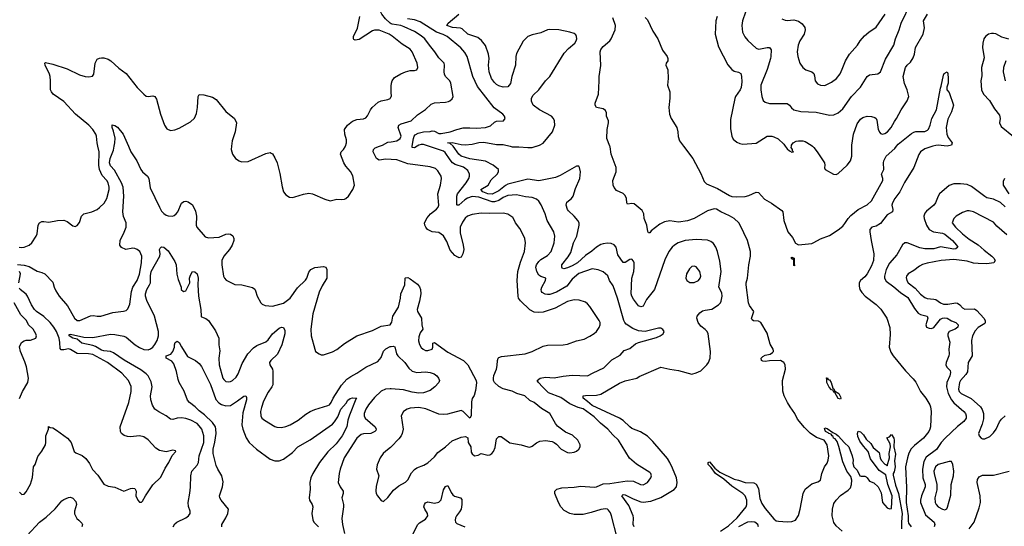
# Model space of a CAD drawing. Header units: inches. Extents: x 1245430 to 1420861, y 606325 to 671315.
# Tile 155 of 256: x 1346651 to 1355526, y 616574 to 621141. Entities that reach past the tile are written whole.
import ezdxf

# ---------------------------------------------------------------- set-up
doc = ezdxf.new("R2010")
doc.units = ezdxf.units.IN
doc.header["$MEASUREMENT"] = 0
for name, color, linetype in [('B3641', 7, 'Continuous'), ('B3642', 7, 'Continuous'), ('B3651', 7, 'Continuous'), ('B3652', 7, 'Continuous')]:
    doc.layers.add(name, color=color, linetype=linetype)

msp = doc.modelspace()

# ---------------------------------------------------------------- linework, layer by layer
at = {"layer": 'B3641', "color": 5}
for points, elevation in [([(1346630, 618933.4), (1346690, 618929.3), (1346735.4, 618915.4), (1346810, 618875.3), (1346850, 618863.5), (1346876.9, 618850), (1346950, 618776.3), (1346960.8, 618730), (1346975.8, 618695.8), (1347008.3, 618648.3), (1347080.9, 618560.9), (1347145.3, 618450), (1347170, 618430.3), (1347193.2, 618430), (1347290, 618472.8), (1347315.3, 618475.3), (1347350, 618469.2), (1347382, 618470), (1347490, 618500.7), (1347587.9, 618512.1), (1347610, 618519.1), (1347626, 618534), (1347644.4, 618575.6), (1347660.4, 618690), (1347670.9, 618730), (1347709.1, 618790.9), (1347730, 618848), (1347748.8, 618950), (1347751.6, 619010), (1347733.5, 619050), (1347710, 619069.7), (1347690, 619078.9), (1347670, 619080.5), (1347608.7, 619070), (1347568.4, 619088.4), (1347554.5, 619110), (1347556.2, 619150), (1347594, 619226), (1347609.7, 619270.3), (1347612.2, 619290), (1347609.8, 619310), (1347588.3, 619368.3), (1347580.8, 619410), (1347589.9, 619549.9), (1347585, 619630), (1347569.3, 619670), (1347506, 619786), (1347470, 619823), (1347460.3, 619850), (1347465.4, 619890), (1347496.2, 619963.8), (1347503.5, 620000)], 860), ([(1346646, 619090), (1346671.8, 619088.2), (1346690, 619090.3), (1346737.2, 619110), (1346760.7, 619130), (1346799.5, 619190), (1346807.6, 619210), (1346817.2, 619290), (1346829, 619310), (1346850, 619322), (1346870, 619323), (1346914.4, 619314.4), (1346990.5, 619330.5), (1347050, 619332.7), (1347080.4, 619320.4), (1347130, 619282.8), (1347150, 619278), (1347170, 619284.7), (1347190, 619312), (1347209.5, 619370), (1347229.3, 619390), (1347301.2, 619410), (1347348.7, 619431.3), (1347371.9, 619448.1), (1347411.4, 619488.6), (1347436.4, 619530), (1347456.8, 619610), (1347457.8, 619630), (1347449.8, 619670), (1347438, 619690), (1347395.6, 619735.6), (1347370.9, 619790), (1347364.7, 619830), (1347367.2, 619950), (1347355.3, 620000)], 880), ([(1347630.9, 620000), (1347652.4, 619950), (1347707.4, 619870), (1347743.9, 619790), (1347759, 619770), (1347803.9, 619730), (1347814.2, 619710), (1347826.8, 619626.8), (1347910, 619451.7), (1347930, 619416.5), (1347950, 619393.1), (1347970, 619378.7), (1347990, 619371.8), (1348029.7, 619370.3), (1348043.7, 619376.3), (1348061.6, 619390), (1348076.9, 619410), (1348110, 619487.3), (1348130, 619502), (1348150, 619504), (1348170, 619498.8), (1348210, 619471), (1348235.6, 619415.6), (1348244.9, 619370), (1348240.7, 619290), (1348248.3, 619270), (1348324, 619184), (1348353.4, 619173.4), (1348450, 619181.7), (1348510, 619207.4), (1348530.3, 619210.3), (1348550, 619207.2), (1348573, 619193), (1348580.3, 619170), (1348580.3, 619150), (1348567.4, 619110), (1348542.3, 619070), (1348491.8, 619010), (1348472.4, 618970), (1348472.4, 618930), (1348488.2, 618830), (1348496.3, 618810), (1348512.3, 618792.3), (1348590, 618754.8), (1348654, 618750), (1348750, 618726), (1348770, 618711.3), (1348778, 618698), (1348793, 618650), (1348824.9, 618590), (1348836.4, 618576.4), (1348864.9, 618564.9), (1348930, 618559.6), (1349030, 618586.4), (1349088.5, 618630), (1349156.7, 618723.3), (1349226.8, 618793.2), (1349238, 618810), (1349256.3, 618863.7), (1349276, 618890), (1349310, 618906), (1349390, 618916), (1349411.3, 618910), (1349421, 618890), (1349420.5, 618810), (1349377.4, 618742.6), (1349350, 618685.2), (1349293.8, 618490), (1349274.9, 618350), (1349277.6, 618290), (1349310.5, 618170.5), (1349318.8, 618150), (1349350, 618127.7), (1349370, 618120.5), (1349390, 618120.5), (1349470, 618148), (1349510, 618168.2), (1349578.8, 618221.2), (1349690, 618290.4), (1349830, 618340.4), (1349910, 618378), (1349989.4, 618390.6), (1350000, 618404.7)], 860), ([(1348561, 620000), (1348558, 619970), (1348568, 619930), (1348596, 619890), (1348628.5, 619868.5), (1348650, 619860.7), (1348710, 619862), (1348870, 619933.4), (1348910, 619944), (1348918.8, 619938.8), (1348930, 619930.8), (1348950, 619897.3), (1348970.5, 619849.5), (1348994.6, 619754.6), (1349015.9, 619635.9), (1349030.5, 619590.5), (1349050, 619561), (1349082.5, 619542.5), (1349110, 619539.1), (1349130, 619543), (1349210, 619568), (1349257.5, 619577.5), (1349290.5, 619570.5), (1349402, 619522), (1349450, 619507.7), (1349510, 619522), (1349550, 619519.1), (1349577.5, 619522.5), (1349591.9, 619528.1), (1349614, 619550), (1349654, 619610), (1349669.2, 619650), (1349654, 619734), (1349631.9, 619771.9), (1349590, 619819.3), (1349571.5, 619850), (1349544, 619930), (1349549, 619950), (1349570, 619971), (1349585.4, 619994.6), (1349587.1, 620000)], 880), ([(1350000, 619881.3), (1349950, 619884), (1349890, 619875), (1349866.6, 619890), (1349837.1, 619950), (1349839.1, 619970), (1349854.6, 619985.4), (1349894.1, 620000)], 860), ([(1348034.7, 616570), (1348050, 616595.8), (1348069, 616611), (1348147.3, 616650), (1348173.6, 616670), (1348187.6, 616690), (1348187.6, 616710), (1348172.7, 616752.7), (1348169.6, 616790), (1348186.1, 616873.9), (1348191.8, 616928.2), (1348192.4, 617030), (1348204, 617070), (1348250, 617124.4), (1348263.9, 617150), (1348269, 617210), (1348310.9, 617330), (1348312.4, 617390), (1348291.9, 617450), (1348270, 617481.1), (1348250, 617499.8), (1348194, 617530), (1348150, 617545.8), (1348109.4, 617550.6), (1348070, 617549.8), (1348030, 617536.5), (1348010, 617539.1), (1347970, 617571.2), (1347905.3, 617605.3), (1347869.7, 617629.7), (1347847, 617667), (1347833.9, 617713.9), (1347830.8, 617750), (1347843.9, 617830), (1347836.6, 617876.6), (1347809, 617930), (1347789.9, 617949.9), (1347744.3, 617984.3), (1347591.5, 618071.5), (1347497.8, 618137.8), (1347469.1, 618149.1), (1347410, 618155.7), (1347390, 618162), (1347335.3, 618195.3), (1347310, 618204.6), (1347210, 618224.7), (1347170, 618262), (1347129.6, 618270), (1347097.6, 618290), (1347098, 618302), (1347110, 618307.7), (1347230, 618279.3), (1347310, 618276.2), (1347470, 618306.5), (1347510, 618304.7), (1347590, 618289.3), (1347610, 618279.7), (1347692.6, 618210), (1347730, 618185.1), (1347770, 618168), (1347810, 618166.4), (1347830, 618174.2), (1347850.9, 618190), (1347870, 618213.4), (1347890, 618250.4), (1347901.5, 618290), (1347902, 618330), (1347865.9, 618470), (1347797.4, 618610), (1347786.6, 618650), (1347786.4, 618670), (1347798.1, 618710), (1347822.5, 618750), (1347828.8, 618770), (1347829.3, 618830.7), (1347837.4, 618870), (1347913.6, 619010), (1347917.6, 619030), (1347912.3, 619070), (1347917.5, 619082.5), (1347930, 619093), (1347950, 619090.4), (1347990, 619057.2), (1348050, 618961.3), (1348060.2, 618930), (1348068.1, 618848.1), (1348079.5, 618799.5), (1348106, 618730), (1348106.7, 618710), (1348127.3, 618690), (1348150, 618697.6), (1348176.3, 618750), (1348183.5, 618770), (1348180.5, 618810), (1348190, 618838.8), (1348210, 618870.7), (1348230, 618868), (1348250.3, 618850), (1348259, 618810), (1348256.9, 618750), (1348264.1, 618650), (1348283.5, 618530), (1348286.4, 618466.4), (1348290, 618461), (1348330, 618448), (1348352, 618430), (1348415.9, 618335.9), (1348446, 618270), (1348446.7, 618210), (1348455.2, 618155.2), (1348444.8, 618090), (1348447.8, 618030), (1348482, 617910), (1348490, 617896.5), (1348510, 617880.3), (1348530, 617875.6), (1348550, 617878.9), (1348570, 617888.7), (1348601.2, 617918.8), (1348621.2, 617950), (1348657.8, 618042.2), (1348708.6, 618130), (1348757.9, 618182.1), (1348790, 618205.5), (1348870, 618238), (1348890, 618254), (1348929.9, 618310.1), (1348990, 618359.6), (1349010, 618370.3), (1349030, 618367.3), (1349039.7, 618339.7), (1349042.2, 618310), (1349013.7, 618210), (1348974.1, 618125.9), (1348914.9, 618070), (1348902.6, 618050), (1348905.5, 618030), (1348928.7, 617990), (1348932.4, 617972.4), (1348933.4, 617850), (1348925.3, 617830), (1348890, 617782), (1348850, 617700.9), (1348830, 617645.2), (1348822.8, 617610), (1348824.6, 617570), (1348833.4, 617550), (1348857.3, 617530), (1348950, 617474), (1348970, 617467.4), (1349010, 617466.3), (1349050, 617473.7), (1349088.2, 617488.2), (1349160.9, 617530), (1349230, 617586.4), (1349269.4, 617610), (1349310, 617628.5), (1349430, 617661.7), (1349442.9, 617670), (1349457.2, 617690), (1349475.4, 617730), (1349553.1, 617846.9), (1349600.8, 617899.2), (1349635, 617925), (1349690, 617953.4), (1349772.1, 618007.9), (1349880.2, 618059.8), (1349910, 618096), (1349930, 618152.6), (1349950, 618174.5), (1349990, 618195.9), (1350000, 618196.4)], 840), ([(1346643, 618770), (1346659.6, 618850), (1346650, 618871.6)], 860), ([(1346650, 616882), (1346670, 616862), (1346690, 616864.7), (1346710, 616884.7), (1346747.2, 616952.8), (1346765.3, 617014.7), (1346777, 617110), (1346791.6, 617130), (1346815.6, 617204.4), (1346850, 617250.6), (1346883.6, 617310), (1346887.8, 617330), (1346885.7, 617390), (1346909.3, 617450), (1346910, 617474), (1346924.7, 617464.7), (1346950, 617460.5), (1346982, 617442), (1347081.7, 617370), (1347115.3, 617330), (1347143, 617250), (1347157, 617237), (1347213, 617213), (1347245.8, 617185.9), (1347280.9, 617140.9), (1347307, 617087), (1347355.6, 617035.6), (1347410, 616954), (1347450, 616936.3), (1347510, 616927.7), (1347590, 616891), (1347650, 616914.8), (1347670, 616918.8), (1347690, 616914), (1347701, 616890), (1347698, 616850), (1347716, 616810), (1347730, 616791.3), (1347750, 616791.3), (1347759.3, 616800.7), (1347784, 616850), (1347852.1, 616947.9), (1347922.9, 617017.1), (1347961.3, 617098.7), (1347995.1, 617150), (1348026.6, 617213.4), (1348058, 617250), (1348055.3, 617255.3), (1348030, 617262), (1347970, 617246), (1347910, 617256.9), (1347878, 617278), (1347810, 617354.7), (1347770, 617380.5), (1347730, 617388.3), (1347650, 617381.4), (1347623.1, 617383.1), (1347592.5, 617392.5), (1347580.8, 617400.8), (1347569.6, 617410), (1347560.7, 617430), (1347557.6, 617470), (1347636.1, 617690), (1347657.4, 617790), (1347654.6, 617834.6), (1347633.3, 617890), (1347573.2, 617953.2), (1347441.7, 618050), (1347310, 618122), (1347270, 618129.9), (1347170, 618131.3), (1347110, 618169), (1347090, 618173.7), (1347050, 618163.9), (1347024.1, 618164.1), (1347016, 618176), (1347014.2, 618230), (1347006, 618270), (1346982.4, 618330), (1346959.1, 618370), (1346926.1, 618410), (1346870, 618464.8), (1346804.1, 618510), (1346783.2, 618530), (1346757.8, 618570), (1346722.8, 618650), (1346708.1, 618668.1), (1346656.3, 618710), (1346650, 618720.9)], 860), ([(1346650, 617726), (1346676.2, 617790), (1346725.1, 617870), (1346731.6, 617910), (1346711.9, 618011.9), (1346698.2, 618058.2), (1346658, 618150), (1346649, 618191), (1346668, 618230), (1346690, 618244.7), (1346710, 618251), (1346750, 618251), (1346795.3, 618270), (1346801.2, 618290), (1346798, 618310), (1346772.7, 618350), (1346731.5, 618391.5), (1346711.8, 618430), (1346661.1, 618481.1), (1346601.7, 618590)], 880), ([(1348471.8, 616570), (1348473.7, 616590), (1348509.8, 616650), (1348528.1, 616690), (1348532.7, 616730), (1348468.3, 616810), (1348455.4, 616830), (1348451.1, 616850), (1348480.6, 616930), (1348485.1, 616974.9), (1348473.7, 617030), (1348437.8, 617090), (1348423.6, 617123.6), (1348393.8, 617230), (1348396.2, 617270), (1348411.5, 617331.5), (1348421.3, 617410), (1348420.5, 617450), (1348415.3, 617470), (1348389.9, 617510), (1348318, 617578), (1348270, 617613.7), (1348232.2, 617652.2), (1348181.1, 617690), (1348165.1, 617710), (1348133.6, 617793.6), (1348089.7, 617869.7), (1348078.3, 617898.3), (1348064, 617970), (1348039.7, 618039.7), (1348022.5, 618062.5), (1347972.7, 618090), (1347972.7, 618110), (1348012.7, 618127.3), (1348030.9, 618149.1), (1348046, 618190), (1348045.8, 618210), (1348052.3, 618230), (1348070, 618243.8), (1348090, 618230.4), (1348110, 618191), (1348165.2, 618105.2), (1348236.3, 618070), (1348270, 618040.5), (1348290, 618014.9), (1348370, 617851.7), (1348418.3, 617718.3), (1348446.1, 617686.1), (1348470, 617671.6), (1348510, 617659.4), (1348550, 617664.2), (1348615.6, 617704.4), (1348670, 617746.4), (1348690.4, 617750.4), (1348696.7, 617736.7), (1348695.1, 617715.1), (1348662.3, 617597.7), (1348652.9, 617490), (1348661, 617450), (1348692.3, 617372.3), (1348719.5, 617330), (1348784.6, 617270), (1348910, 617178.5), (1348950, 617165.2), (1348990, 617164.9), (1349030, 617178.9), (1349110, 617239.5), (1349159.7, 617290), (1349270, 617352.5), (1349470, 617495.1), (1349490, 617517.1), (1349517.9, 617562.1), (1349546.7, 617630), (1349594.6, 617685.4), (1349610, 617711.5), (1349630, 617726.4), (1349650, 617732), (1349690.7, 617730.7), (1349680.3, 617719.7), (1349624, 617576), (1349610.1, 617530), (1349600.2, 617470), (1349557, 617390), (1349503.8, 617316.2), (1349430, 617246.9), (1349354, 617150), (1349293.4, 617050), (1349275.8, 617010), (1349266.9, 616970), (1349268, 616910), (1349259, 616830), (1349263.6, 616810), (1349288.8, 616770), (1349294, 616750), (1349284.7, 616690), (1349292.2, 616632.2), (1349301.1, 616610), (1349344.9, 616570)], 820), ([(1350000, 617813.7), (1349990, 617814.6), (1349948.3, 617811.7), (1349910, 617791.7), (1349850, 617735.6), (1349795.7, 617670), (1349770.1, 617630), (1349755.8, 617590), (1349756.3, 617570), (1349764.7, 617550), (1349854.9, 617470), (1349864.9, 617450), (1349860.7, 617439.3), (1349852.6, 617427.4), (1349816.3, 617410), (1349750, 617408.2), (1349730, 617401.2), (1349691.4, 617368.6), (1349576.1, 617190), (1349539.6, 617090), (1349530.3, 617050), (1349522.6, 616970), (1349539.5, 616930), (1349566.7, 616890), (1349567, 616870), (1349553.4, 616830), (1349570.2, 616770.2), (1349571.3, 616750), (1349556.2, 616643.8), (1349562.3, 616590), (1349578.9, 616510)], 840), ([(1350000, 617290.3), (1349994.9, 617285.1), (1349950, 617252.7), (1349927.3, 617230), (1349900.7, 617190), (1349872.3, 617127.7), (1349868.2, 617088.2), (1349887.3, 617030), (1349863.4, 616936.6), (1349861.3, 616890), (1349864.4, 616870), (1349874.9, 616850), (1349910, 616806.8), (1349930, 616798.8), (1349970, 616833.4), (1350000, 616873.3)], 860), ([(1346718.7, 616490), (1346828.9, 616611.1), (1346890, 616657.1), (1346970, 616732.8), (1347030, 616802.6), (1347050, 616816.4), (1347090, 616834), (1347110, 616837.3), (1347130, 616827.7), (1347157.8, 616797.7), (1347163.1, 616770), (1347146.3, 616710), (1347146.3, 616686.3), (1347164.7, 616644.7), (1347184.7, 616630), (1347210, 616602), (1347216, 616590), (1347211.3, 616570)], 840)]:
    msp.add_lwpolyline(points, dxfattribs=dict(at, elevation=elevation))
at = {"layer": 'B3642', "color": 5}
for points, elevation in [([(1350000, 621105), (1349989.1, 621109.1), (1349948.8, 621148.8), (1349915.2, 621190), (1349905.8, 621210), (1349916.8, 621230), (1349951, 621250), (1350000, 621263.1)], 860), ([(1350000, 620999.5), (1349980.7, 621010), (1349890, 621045.6), (1349850, 621046.2), (1349830, 621039.8), (1349710, 620962), (1349675.6, 620955.6), (1349663.3, 620963.3), (1349659.6, 620970), (1349661, 620990), (1349694.8, 621065.2), (1349717.4, 621170)], 880), ([(1347355.3, 620000), (1347348.1, 620030), (1347343.7, 620090), (1347336.5, 620110), (1347310, 620149.8), (1347275, 620190), (1347154, 620290), (1347050, 620403), (1346953.5, 620470), (1346938.3, 620490), (1346929.9, 620510), (1346927.6, 620530), (1346929.8, 620590), (1346926.2, 620630), (1346921, 620650), (1346881.6, 620730), (1346877.2, 620750), (1346883.3, 620756.7), (1346950, 620741.3), (1347079, 620699), (1347190, 620644.9), (1347242, 620630), (1347273.6, 620626.4), (1347306.8, 620633.2), (1347319.3, 620650), (1347332, 620750), (1347350, 620784), (1347370, 620794.4), (1347390, 620798.4), (1347410, 620797.6), (1347450, 620786), (1347473, 620770), (1347544, 620704), (1347610, 620655.5), (1347710, 620530.4), (1347770, 620468.4), (1347790, 620453), (1347810, 620448.2), (1347850, 620453.4), (1347870, 620447.3), (1347885.3, 620425.3), (1347920.9, 620290), (1347957, 620190), (1347978.3, 620158.3), (1348010, 620142.4), (1348050, 620147), (1348090, 620163.1), (1348190, 620221.6), (1348226.1, 620253.9), (1348245.7, 620294.3), (1348254.3, 620350), (1348259.3, 620450), (1348270, 620466), (1348310, 620464.9), (1348390, 620442), (1348420.7, 620420.7), (1348510, 620313.4), (1348586.8, 620250), (1348606.8, 620210), (1348593.4, 620130), (1348566, 620050), (1348561, 620000)], 880), ([(1350000, 620488.9), (1349998.7, 620530), (1350000, 620541.9)], 880), ([(1349587.1, 620000), (1349596.9, 620030), (1349597.7, 620057.7), (1349582.9, 620110), (1349579.3, 620150), (1349605.1, 620190), (1349650, 620225.7), (1349690, 620242), (1349750, 620248.2), (1349770, 620256), (1349787, 620273), (1349812.5, 620327.5), (1349829.5, 620350.5), (1349882.4, 620397.6), (1349909.6, 620410.4), (1349970, 620420.7), (1349989.4, 620430.6), (1350000, 620448)], 880), ([(1347503.5, 620000), (1347510, 620032), (1347512.1, 620072.1), (1347497.7, 620137.7), (1347484.8, 620170), (1347485.8, 620194.2), (1347510, 620186.7), (1347532.5, 620172.5), (1347583.7, 620110), (1347630.9, 620000)], 860), ([(1349894.1, 620000), (1349921.3, 620010), (1349970, 620036.8), (1350000, 620041.3)], 860)]:
    msp.add_lwpolyline(points, dxfattribs=dict(at, elevation=elevation))
at = {"layer": 'B3651', "color": 5}
for points, elevation in [([(1350234.4, 620000), (1350210, 619984.7), (1350188.3, 619988.3), (1350190.1, 620000)], 840), ([(1352037.8, 616470), (1351986, 616670), (1351976, 616696), (1351959.5, 616719.5), (1351950, 616727.3), (1351932.2, 616732.2), (1351890, 616726.9), (1351802.8, 616697.2), (1351730, 616682), (1351650, 616680.5), (1351610, 616689.6), (1351558, 616718), (1351530, 616749.2), (1351507.6, 616787.6), (1351474, 616870), (1351475.1, 616890), (1351491.6, 616908.4), (1351538.9, 616921.1), (1351650, 616926.5), (1351710, 616936.5), (1351830, 616928), (1351850, 616931.4), (1351910, 616956.5), (1351970, 616961.1), (1352125.3, 616985.3), (1352182.5, 616982.5), (1352247.3, 616950), (1352270, 616947.1), (1352310.9, 616970), (1352339.7, 617010), (1352344.7, 617030), (1352339.6, 617050), (1352330, 617059.6), (1352210, 617133.3), (1352148.7, 617188.7), (1352050, 617349.6), (1351998, 617398), (1351952.6, 617450), (1351885.2, 617505.2), (1351830, 617561.6), (1351730, 617632.5), (1351685.1, 617645.1), (1351610, 617678.1), (1351530, 617736.1), (1351417.6, 617777.6), (1351363.1, 617830), (1351327.3, 617870), (1351316, 617890), (1351344, 617910), (1351390, 617919.7), (1351470, 617912.3), (1351550, 617927.8), (1351630, 617935.8), (1351770.6, 617929.4), (1351821, 617959), (1351917.3, 618002.7), (1351990, 618073.4), (1352062.2, 618117.8), (1352101, 618159), (1352150, 618177.4), (1352201.5, 618218.5), (1352230, 618231.7), (1352390, 618276.4), (1352424, 618290), (1352452.7, 618310), (1352459.3, 618330), (1352449.4, 618349.4), (1352430, 618361.2), (1352410, 618360.9), (1352290, 618329.5), (1352230, 618335.4), (1352177.1, 618357.1), (1352117.3, 618397.3), (1352105.1, 618410), (1352096, 618430), (1352040.5, 618630), (1352001.4, 618741.4), (1351968, 618790), (1351953, 618833), (1351910, 618867), (1351865.3, 618885.3), (1351810, 618895.4), (1351690, 618853.6), (1351630, 618802.5), (1351581.5, 618738.5), (1351490, 618683.8), (1351430, 618664.3), (1351410, 618663), (1351387.1, 618667.1), (1351361.6, 618681.6), (1351353.7, 618690), (1351351.7, 618710), (1351357.7, 618730), (1351390.7, 618790), (1351392.4, 618810), (1351350, 618824.8), (1351330, 618837.7), (1351312.7, 618870), (1351303.7, 618910), (1351308.3, 618930), (1351330, 618961.1), (1351350, 618978.6), (1351410, 619014.4), (1351441, 619050), (1351468.6, 619130), (1351475.1, 619190), (1351465.4, 619230), (1351405.7, 619330), (1351386.6, 619390), (1351351.6, 619471.6), (1351330, 619504.2), (1351310, 619522), (1351270, 619538.5), (1351210, 619544.8), (1351130, 619562.3), (1351050, 619555.7), (1351010, 619539.5), (1350969, 619511), (1350930, 619497.8), (1350910, 619499.9), (1350790, 619540.4), (1350730, 619547.1), (1350686.8, 619533.2), (1350662.9, 619517.1), (1350610, 619467.8), (1350595.3, 619470), (1350591.8, 619471.8), (1350592.4, 619550), (1350597.1, 619570), (1350676.2, 619670), (1350698.9, 619710), (1350705, 619730), (1350705.6, 619750), (1350690, 619781.1), (1350652.1, 619812.1), (1350576, 619836), (1350552.1, 619852.1), (1350530, 619877.3), (1350485.2, 619945.2), (1350470, 619956.5), (1350335.9, 620000)], 840), ([(1352189, 616570), (1352179.9, 616590), (1352184.6, 616650), (1352180.9, 616670), (1352141.4, 616761.4), (1352078.7, 616850), (1352090, 616860.3), (1352110, 616857.8), (1352182.2, 616822.2), (1352250, 616794.8), (1352270, 616790.9), (1352339.3, 616800.7), (1352430, 616833), (1352550, 616906.7), (1352571.5, 616930), (1352578.5, 616970), (1352571.9, 617010), (1352536.9, 617096.9), (1352512.8, 617150), (1352490, 617184.4), (1352359.1, 617339.1), (1352310, 617386.6), (1352246, 617426), (1352170, 617454.4), (1352149.4, 617469.4), (1352089.5, 617529.4), (1352058.7, 617550), (1351810, 617663), (1351770, 617700.2), (1351729.6, 617730), (1351729.2, 617750), (1351750, 617754.7), (1351850, 617756), (1351890, 617766), (1352056.6, 617863.4), (1352110, 617884.2), (1352213.2, 617910), (1352235.3, 617924.7), (1352429.8, 618010.2), (1352510, 617991.5), (1352590, 617979.6), (1352710, 617945.7), (1352750, 617956.5), (1352790, 617976.5), (1352846.3, 618030), (1352860.4, 618050), (1352875.1, 618090), (1352879.1, 618150), (1352857.6, 618310), (1352847.4, 618330), (1352830, 618349.7), (1352790, 618379.8), (1352766, 618410), (1352754.7, 618450), (1352758.9, 618470), (1352782.2, 618497.8), (1352804.9, 618515.1), (1352830, 618523.2), (1352890, 618530.2), (1352950, 618569.3), (1352967.9, 618590), (1352974.8, 618605.2), (1352982.7, 618650), (1352979.2, 618679.2), (1352954, 618730), (1352973.9, 618870), (1352963.3, 618963.3), (1352942.5, 619050), (1352927, 619090), (1352903.9, 619123.9), (1352882, 619142), (1352850, 619154.8), (1352750, 619159.5), (1352650.7, 619150), (1352586, 619130), (1352553, 619110), (1352531.8, 619090), (1352502.8, 619050), (1352465.1, 618974.9), (1352374, 618710), (1352300.9, 618619.1), (1352270, 618559.3), (1352250, 618551.6), (1352230, 618561.4), (1352182.5, 618622.5), (1352168.3, 618648.3), (1352164.2, 618670), (1352167.9, 618810), (1352186, 618870), (1352190.8, 618910), (1352189.2, 618949.2), (1352184.2, 618964.2), (1352170, 618982.2), (1352150, 618980.6), (1352110, 618950.8), (1352090, 618951.7), (1352042, 619022), (1352029.1, 619089.1), (1352010, 619112.8), (1351982.6, 619122.6), (1351950, 619127.3), (1351910, 619121.6), (1351890, 619113.5), (1351850, 619089.3), (1351806.9, 619053.1), (1351750, 619015.3), (1351679.3, 618950), (1351630, 618920.9), (1351590, 618904.1), (1351556.2, 618896.2), (1351542.2, 618902.3), (1351537.6, 618910), (1351539.1, 618930), (1351596.3, 619003.7), (1351617.6, 619042.4), (1351644, 619130), (1351671.7, 619190), (1351694.5, 619290), (1351694, 619310), (1351681.1, 619330), (1351648.6, 619370), (1351598.8, 619418.8), (1351590, 619431.5), (1351577.1, 619470), (1351582.9, 619497.1), (1351626.3, 619530), (1351641, 619550), (1351660, 619620), (1351701.3, 619710), (1351704.7, 619770), (1351697, 619810), (1351690, 619821.2), (1351670, 619819.5), (1351523.8, 619736.2), (1351481.2, 619718.8), (1351330, 619688.9), (1351230, 619702.5), (1351050, 619658.2), (1351030, 619647.6), (1350970, 619599.3), (1350910, 619569.6), (1350870, 619571.3), (1350825.3, 619590), (1350806.3, 619610), (1350874.7, 619650), (1350902.1, 619697.9), (1350954, 619750), (1350966, 619770), (1350967.1, 619790), (1350918.9, 619830), (1350850, 619865.7), (1350710, 619886.9), (1350630, 619910.9), (1350608.2, 619928.1), (1350559.8, 619999.8), (1350559.6, 620000)], 820), ([(1351071, 620000), (1351090, 619995.3), (1351150, 619995.7), (1351230, 619987.6), (1351270, 619990.2), (1351307.8, 620000)], 820), ([(1352968.3, 616530), (1353040.3, 616579.7), (1353119.1, 616650), (1353198, 616750), (1353206.9, 616770), (1353205.1, 616810), (1353190.8, 616850), (1353170.8, 616870), (1353070, 616936.9), (1352999.2, 616999.2), (1352922.2, 617050), (1352883.2, 617103.2), (1352857.3, 617130), (1352858.4, 617150), (1352870, 617155), (1352918.3, 617098.3), (1352962.6, 617062.7), (1353090, 616998.7), (1353130.1, 616990.1), (1353190, 616967.8), (1353270, 616964.7), (1353290, 616954.6), (1353310, 616914.4), (1353323.6, 616823.6), (1353340.4, 616780.4), (1353370, 616735.8), (1353450, 616643), (1353470, 616624.3), (1353490, 616619.8), (1353570, 616614.3), (1353610, 616617.6), (1353645.2, 616630), (1353670, 616670.8), (1353686.9, 616730), (1353712.3, 616870), (1353732.1, 616907.9), (1353790, 616956), (1353844.7, 616975.3), (1353869, 616991), (1353881.2, 617050), (1353906.6, 617110), (1353930, 617142.8), (1353939.7, 617170), (1353943.1, 617210), (1353930.8, 617310), (1353902.5, 617350), (1353834.2, 617374.2), (1353774.9, 617414.9), (1353724, 617464), (1353661.1, 617541.1), (1353637.3, 617590), (1353594.9, 617650), (1353572.9, 617690), (1353542.8, 617750), (1353528.6, 617791.4), (1353527.5, 617890), (1353555.3, 617990), (1353550.5, 618030), (1353539.2, 618050), (1353509, 618069), (1353410, 618066.4), (1353370, 618059.2), (1353350, 618061.7), (1353336.5, 618070), (1353334.7, 618090), (1353350, 618105.8), (1353370, 618116.3), (1353414.8, 618125.2), (1353437.9, 618142.1), (1353445.6, 618150), (1353444.8, 618155.2), (1353442.2, 618170), (1353417.1, 618217.1), (1353390, 618314.5), (1353331.6, 618410), (1353310, 618424.8), (1353265.9, 618425.9), (1353254.1, 618434.1), (1353248.4, 618448.4), (1353267.8, 618510), (1353230, 618566), (1353219.9, 618590), (1353198.6, 618750), (1353199.8, 618770), (1353212.3, 618812.3), (1353223.6, 618930), (1353238.7, 619010), (1353238.9, 619050), (1353210.4, 619150.4), (1353146.1, 619290), (1353132.5, 619310), (1353090, 619348.1), (1353050, 619374), (1352969.6, 619410), (1352932.7, 619432.7), (1352910, 619435.3), (1352850, 619418.7), (1352730.3, 619349.7), (1352670, 619326.9), (1352590, 619315.8), (1352510, 619326.7), (1352462, 619318.1), (1352420.9, 619299.1), (1352343.3, 619236.7), (1352330, 619219.1), (1352320.1, 619220.1), (1352312.2, 619232.2), (1352304.2, 619290), (1352281.1, 619350), (1352276.4, 619390), (1352261, 619421), (1352190, 619482), (1352170, 619484.2), (1352130, 619476.9), (1352123.1, 619490), (1352119.4, 619530), (1352110, 619555.8), (1352090, 619574), (1352030, 619602.8), (1352009, 619629), (1351999.2, 619650), (1351998.3, 619690), (1352027.3, 619770), (1352028.9, 619791.1), (1352026.4, 619810), (1351982.9, 619930), (1351973.9, 619993.9), (1351971.6, 620000)], 780), ([(1352635.1, 620000), (1352717.3, 619890), (1352790, 619754.4), (1352821, 619681), (1352842.4, 619662.4), (1352939.9, 619619.9), (1353050, 619554.9), (1353070, 619548.1), (1353110, 619543.5), (1353190, 619546.9), (1353224, 619556), (1353290, 619587.2), (1353310, 619584.4), (1353364.4, 619524.4), (1353427.5, 619487.5), (1353521.5, 619421.5), (1353528.7, 619408.7), (1353540.1, 619330), (1353573.6, 619230), (1353617.7, 619177.7), (1353645.4, 619125.4), (1353670, 619112.6), (1353790, 619124.9), (1353810, 619131.3), (1353870, 619164.5), (1353950, 619196.8), (1354030, 619246.7), (1354070, 619279.8), (1354090, 619302.9), (1354117.4, 619350), (1354142.6, 619377.4), (1354210, 619429.6), (1354290, 619472.1), (1354330.5, 619509.5), (1354429.9, 619690), (1354430.5, 619710), (1354420.2, 619750), (1354439.6, 619790), (1354436.1, 619850), (1354441.1, 619870), (1354461.7, 619910), (1354540.2, 619979.8), (1354555.8, 620000)], 780), ([(1353552.2, 620000), (1353570, 619977.3), (1353590, 619958.8), (1353612.5, 619947.5), (1353626, 619950), (1353618, 619958), (1353617.2, 619970), (1353605.2, 619990), (1353607.3, 620000)], 820), ([(1353796.7, 620000), (1353810, 619988.2), (1353840.3, 619950), (1353905.3, 619850), (1353908.4, 619830), (1353904.5, 619804.5), (1353911, 619790), (1353987.4, 619747.4), (1354010, 619744.4), (1354030, 619754.4), (1354111.2, 619828.8), (1354140.8, 619870), (1354150.7, 619910), (1354151.5, 620000)], 820), ([(1354883.3, 620000), (1354810, 619978), (1354770, 619949.7), (1354755.4, 619924.6), (1354711.5, 619810), (1354627.1, 619672.9), (1354585.5, 619590), (1354540.3, 619530), (1354517.4, 619490), (1354512.8, 619470), (1354522.4, 619430), (1354519, 619410), (1354470, 619380.9), (1354410, 619304.5), (1354370, 619281.1), (1354331.8, 619270), (1354315.6, 619250), (1354313.7, 619230), (1354324.7, 619150), (1354349.1, 619030), (1354345.8, 618970), (1354330, 618921), (1354290.8, 618849.2), (1354270, 618824.5), (1354228.7, 618790), (1354218, 618770), (1354218.3, 618738.3), (1354224.4, 618710), (1354242.5, 618682.5), (1354273.1, 618650), (1354370, 618572.9), (1354412, 618532), (1354466.2, 618450), (1354495.1, 618364.9), (1354498.2, 618301.8), (1354488.9, 618190), (1354504.5, 618144.5), (1354525.5, 618110), (1354634.5, 617974.5), (1354704.5, 617904.5), (1354730, 617872.9), (1354769.6, 617789.6), (1354819.7, 617730), (1354854.2, 617670), (1354861.6, 617650), (1354866.4, 617610), (1354860.2, 617470), (1354855.8, 617450), (1354845.8, 617430), (1354796.8, 617370), (1354716.2, 617303.8), (1354687.7, 617272.3), (1354667.1, 617232.9), (1354652.4, 617190), (1354635.9, 617110), (1354644.5, 616924.5), (1354640.9, 616790), (1354658.2, 616670), (1354659.2, 616619.2), (1354663.8, 616603.8), (1354685.3, 616570)], 780), ([(1350000, 616873.3), (1350020, 616900), (1350070, 616938.7), (1350130, 616973), (1350148.3, 616991.7), (1350183.5, 617056.5), (1350210, 617085.5), (1350230, 617100.5), (1350293.8, 617126.2), (1350330, 617146), (1350390, 617201), (1350420.7, 617239.3), (1350489.3, 617290.7), (1350550, 617344.7), (1350630, 617378.8), (1350670, 617384.7), (1350690, 617372), (1350694.8, 617330), (1350716.3, 617290), (1350722, 617242), (1350728.5, 617228.5), (1350750, 617210.8), (1350785.2, 617214.8), (1350810, 617231), (1350870, 617214.8), (1350890, 617218), (1350908, 617230), (1350922, 617250), (1350935.5, 617284.5), (1350950, 617362), (1350970, 617384.7), (1350990, 617382.8), (1351070, 617325.5), (1351170, 617307.3), (1351230, 617290.5), (1351250, 617288.2), (1351270, 617295.5), (1351310, 617326), (1351339.3, 617340.7), (1351391.4, 617348.6), (1351450, 617338), (1351467.3, 617330), (1351490, 617315.5), (1351530.6, 617270), (1351590, 617240.3), (1351610, 617236.5), (1351650, 617243.6), (1351670, 617252.4), (1351692, 617270), (1351702.9, 617290), (1351703.6, 617310), (1351681.3, 617350), (1351635.5, 617395.5), (1351570, 617422.9), (1351497.7, 617477.7), (1351480.4, 617500.4), (1351430, 617591.8), (1351355.7, 617635.7), (1351290, 617689.7), (1351250, 617709.6), (1351203.7, 617750), (1351132.3, 617772.3), (1351090, 617791.3), (1351010, 617813.3), (1350970, 617833.6), (1350931.8, 617870), (1350922.9, 617890), (1350920.7, 617910), (1350925.8, 617934.2), (1350950, 617992), (1350955.9, 618024.1), (1350957, 618070), (1350963.7, 618090), (1350970, 618095.5), (1350995.1, 618104.9), (1351208.7, 618130), (1351269, 618150), (1351370, 618198.8), (1351410, 618206.8), (1351550, 618210.4), (1351590, 618217), (1351670, 618245.7), (1351737.7, 618262.3), (1351790, 618287.2), (1351830, 618313.7), (1351850, 618330.4), (1351874.7, 618365.3), (1351884, 618390), (1351883.5, 618410), (1351874.7, 618430), (1351790, 618554.5), (1351770, 618579.6), (1351750, 618594.3), (1351694, 618614), (1351650, 618616), (1351590, 618600.3), (1351477.9, 618542.1), (1351370, 618505.6), (1351330, 618501.5), (1351290, 618504.5), (1351250, 618525.3), (1351165.4, 618605.4), (1351148.7, 618630), (1351143.5, 618650), (1351135, 618790), (1351142.4, 618870), (1351164.2, 618955.8), (1351202.2, 619050), (1351209.7, 619130), (1351204.7, 619170), (1351196.3, 619190), (1351158.4, 619258.4), (1351119.7, 619310), (1351112.1, 619332.1), (1351096.5, 619356.5), (1351050, 619387.3), (1351010, 619397.2), (1350890, 619394), (1350810, 619398.5), (1350730, 619385.6), (1350689, 619371), (1350667.9, 619352.1), (1350642.7, 619317.3), (1350622, 619270), (1350621, 619221), (1350648.8, 619110), (1350653.4, 619070), (1350645.7, 619030), (1350630, 619000.9), (1350610, 618994.5), (1350599.1, 618999.1), (1350574.5, 619014.5), (1350530, 619063.7), (1350501, 619141), (1350470, 619193.6), (1350430, 619222.4), (1350370, 619229.7), (1350350, 619236.4), (1350328.2, 619250), (1350311.2, 619270), (1350303.5, 619290), (1350301.3, 619310), (1350324.4, 619355.6), (1350352.8, 619390), (1350407.9, 619432), (1350423, 619450), (1350429.7, 619470), (1350421, 619570), (1350445.1, 619650), (1350454, 619710), (1350449.6, 619730), (1350420.1, 619780.1), (1350398.2, 619798.2), (1350350, 619815.8), (1350150, 619841.5), (1350050, 619878.5), (1350000, 619881.3)], 860), ([(1355529.5, 619710.5), (1355516.1, 619683.9), (1355516.3, 619650), (1355565.8, 619570)], 820), ([(1355534.4, 619454.4), (1355491.7, 619491.7), (1355430, 619524.7), (1355370, 619535.7), (1355350, 619546.5), (1355230, 619638.5), (1355190, 619654.2), (1355130, 619662.7), (1355070, 619661.1), (1355030, 619645.1), (1354942, 619570), (1354928.9, 619550), (1354904.6, 619490), (1354890.3, 619470), (1354825.2, 619414.8), (1354810, 619395.6), (1354802.3, 619370), (1354803.8, 619350), (1354824.8, 619290), (1354849.7, 619249.7), (1354889.4, 619229.4), (1354970, 619217), (1354990, 619209), (1355058.4, 619150), (1355095.4, 619110), (1355106.5, 619090), (1355090, 619075.3), (1355070, 619072.7), (1354950, 619093.3), (1354890, 619075.8), (1354810, 619076.7), (1354765.4, 619085.4), (1354650, 619130.8), (1354630, 619129.7), (1354610, 619111.8), (1354557.3, 619022.7), (1354490, 618946.8), (1354460.1, 618890), (1354446.2, 618830), (1354447.8, 618810), (1354462.7, 618782.7), (1354530, 618734.3), (1354590, 618681.4), (1354657.8, 618637.8), (1354717, 618537), (1354750, 618495.6), (1354770, 618482.3), (1354830.2, 618470), (1354837, 618450), (1354819.5, 618390), (1354825.4, 618370), (1354850, 618359.9), (1354870, 618358.5), (1354890, 618367.5), (1354950, 618441), (1354970, 618451.9), (1354986.7, 618453.3), (1355010, 618449.3), (1355050, 618426.4), (1355090.4, 618410), (1355110.3, 618390), (1355107, 618370), (1355082.4, 618350), (1355030.7, 618330), (1355018.4, 618310), (1355018.7, 618290), (1355034, 618234), (1355026.9, 618170), (1355028, 618130), (1355026.5, 618110), (1355001.5, 618050), (1355000.3, 618030), (1355008.5, 618010), (1355037.8, 617977.8), (1355041.1, 617961.1), (1355034.5, 617930), (1355009.1, 617870), (1355004.6, 617830), (1355020.5, 617770), (1355050, 617713.2), (1355070, 617688.1), (1355162.3, 617610), (1355177.4, 617590), (1355183.8, 617570), (1355182.2, 617550), (1355160.8, 617519.2), (1355105.3, 617474.7), (1354991.7, 617370), (1354957.3, 617330), (1354913.8, 617266.2), (1354823, 617197), (1354802.1, 617157.9), (1354788.2, 617090), (1354790.9, 617010), (1354811.5, 616950), (1354813.3, 616930), (1354779.4, 616850), (1354770.5, 616810), (1354771.5, 616790), (1354817.2, 616677.2), (1354894.6, 616610), (1354899.3, 616590), (1354893.2, 616570)], 820), ([(1355550, 619201), (1355460.2, 619280.2), (1355430, 619316.3), (1355250, 619408.3), (1355210, 619418.3), (1355190, 619416.9), (1355150, 619404), (1355093.4, 619370), (1355071.8, 619348.2), (1355056.4, 619310), (1355084.9, 619270), (1355149.1, 619210), (1355210, 619162.9), (1355291.8, 619111.8), (1355344, 619064), (1355412.9, 619010), (1355432.9, 618990), (1355443.7, 618970), (1355433, 618950), (1355370, 618939.4), (1355290, 618941.9), (1355250, 618947.5), (1355190, 618963.8), (1355070, 618979.1), (1354958, 618970), (1354830, 618945.3), (1354790, 618934.5), (1354760.4, 618919.6), (1354710, 618880.4), (1354660.4, 618850), (1354645.7, 618830), (1354642.8, 618817.2), (1354647.2, 618790), (1354659.7, 618770), (1354722.2, 618722.2), (1354770, 618667.1), (1354810, 618635.5), (1354830, 618626.7), (1354890, 618623.2), (1354910, 618618), (1354950, 618589.1), (1354977.8, 618577.8), (1355017.5, 618577.5), (1355088.5, 618588.5), (1355104.6, 618584.6), (1355125.5, 618570), (1355150, 618542.4), (1355170, 618532), (1355256.1, 618536.1), (1355280, 618520), (1355343.2, 618450), (1355354.5, 618430), (1355355.2, 618410), (1355350, 618402), (1355290, 618366.6), (1355264.6, 618335.4), (1355240.7, 618290), (1355231.3, 618248.7), (1355235.6, 618110), (1355200.5, 618050), (1355193.4, 617966.6), (1355178.3, 617941.7), (1355131, 617890), (1355121.7, 617870), (1355113.8, 617810), (1355119.7, 617790), (1355138.5, 617770), (1355226.9, 617726.9), (1355310.2, 617650.2), (1355328.2, 617628.2), (1355339.8, 617590), (1355337.9, 617542.1), (1355326.1, 617493.9), (1355294.8, 617410), (1355301, 617390), (1355318, 617370), (1355330, 617364), (1355350, 617363), (1355395.1, 617384.9), (1355430, 617416.3), (1355453.3, 617450), (1355484, 617516), (1355500.7, 617539.3), (1355533.6, 617570)], 840), ([(1350000, 618404.7), (1350006.6, 618413.4), (1350014.7, 618470), (1350064.4, 618550), (1350083.7, 618630), (1350087, 618670), (1350122.9, 618750), (1350126, 618810), (1350130, 618814.8), (1350150, 618816.3), (1350170, 618805.5), (1350235.8, 618755.8), (1350253.9, 618733.9), (1350265.3, 618710), (1350268, 618670), (1350255.9, 618604.1), (1350233.8, 618530), (1350238, 618510), (1350273.7, 618450), (1350274.6, 618390), (1350284.9, 618350), (1350262.2, 618317.8), (1350250, 618282), (1350246.4, 618246.4), (1350253.7, 618213.7), (1350270, 618186.8), (1350286.8, 618170), (1350310, 618159.3), (1350330, 618158.4), (1350367.8, 618172.2), (1350375.1, 618190), (1350374, 618226), (1350390, 618231.8), (1350510, 618144.6), (1350650.2, 618070.2), (1350690.4, 618030), (1350766, 617890), (1350768.7, 617868.7), (1350760.5, 617799.5), (1350746.2, 617753.8), (1350730, 617726), (1350722.8, 617697.2), (1350721.7, 617570), (1350710, 617549.4), (1350650, 617609.7), (1350630, 617616.8), (1350506.5, 617586.5), (1350470, 617582), (1350430, 617583.6), (1350312.5, 617632.5), (1350250, 617645.4), (1350170, 617638.4), (1350144.7, 617630), (1350111, 617610), (1350090.6, 617569.4), (1350107.2, 617450), (1350099.5, 617410), (1350090.3, 617390), (1350070, 617362), (1350000, 617290.3)], 860), ([(1350000, 618196.4), (1350017.3, 618197.3), (1350032.8, 618192.8), (1350048.9, 618130), (1350058.3, 618110), (1350121.3, 618050), (1350158.4, 617998.4), (1350190, 617971.5), (1350230, 617959.3), (1350310, 617965.4), (1350350, 617961.2), (1350388.4, 617948.4), (1350410.3, 617930), (1350425.7, 617910), (1350433.7, 617890), (1350430.4, 617870), (1350393.1, 617830), (1350350, 617799.5), (1350290, 617777.5), (1350250, 617774.3), (1350190, 617783.5), (1350110, 617803.5), (1350000, 617813.7)], 840), ([(1354065.6, 616530), (1354010, 616577.4), (1353988.6, 616608.6), (1353974.2, 616670), (1353978.5, 616730), (1353990, 616778.4), (1354010, 616810.2), (1354050, 616852.6), (1354119.6, 616900.4), (1354139.1, 616920.9), (1354148.4, 616951.6), (1354151.4, 616991.4), (1354142, 617022), (1354106.2, 617070), (1354070, 617156), (1354034.9, 617294.9), (1354019.3, 617339.3), (1354001.3, 617361.3), (1353987.1, 617370), (1353983.9, 617383.9), (1353974, 617390), (1353965.6, 617405.6), (1353943.7, 617410), (1353938, 617418), (1353916, 617430), (1353904.7, 617455.3), (1353910, 617462), (1353930, 617456), (1353980.7, 617420.7), (1354010, 617406), (1354030, 617391), (1354086, 617326), (1354126, 617290), (1354156, 617210), (1354164.7, 617170), (1354162, 617142), (1354171.1, 617111.1), (1354199.8, 617079.8), (1354224.7, 617030), (1354234.6, 617025.4), (1354270, 617024.7), (1354279.8, 617019.8), (1354290, 617012), (1354310, 616982), (1354350, 616964.7), (1354390.7, 616930.7), (1354415.9, 616875.9), (1354427.3, 616787.3), (1354470, 616742), (1354490, 616732), (1354510, 616734), (1354514.6, 616850), (1354476, 616950), (1354458.3, 617038.3), (1354398, 617078), (1354321.1, 617181), (1354300.4, 617250), (1354256.3, 617296.3), (1354223, 617343), (1354204.7, 617384.8), (1354203, 617410), (1354210, 617430.4), (1354230, 617424.4), (1354257.6, 617397.6), (1354280.9, 617360.9), (1354321.7, 617321.7), (1354345.5, 617285.5), (1354398.4, 617238.4), (1354407.3, 617190), (1354417.4, 617170), (1354450, 617134.9), (1354466.6, 617126.6), (1354470, 617118), (1354492.3, 617190), (1354489.5, 617230.5), (1354501.2, 617290), (1354497.2, 617317.2), (1354468.7, 617371.3), (1354490, 617382), (1354510, 617402), (1354530.8, 617370), (1354534, 617350), (1354530.8, 617290), (1354544.1, 617224.1), (1354536.7, 617163.3), (1354542, 617110), (1354534.1, 617065.9), (1354524, 617050), (1354525.5, 617034.5), (1354544.6, 616944.6), (1354572.5, 616870), (1354606.1, 616690), (1354599.4, 616610), (1354600.4, 616550)], 760), ([(1355208.7, 616550), (1355253.5, 616610), (1355299.2, 616740.8), (1355310.8, 616790), (1355309, 616850), (1355281.1, 616970), (1355284.2, 616995.8), (1355300.4, 617019.7), (1355330, 617034.7), (1355430, 617036.5), (1355570, 617070.2)], 820), ([(1350195.7, 616504.3), (1350241.3, 616590), (1350255.5, 616604.5), (1350310, 616639.5), (1350330.8, 616669.2), (1350327.1, 616690), (1350302.2, 616730), (1350295.1, 616750), (1350299.7, 616770), (1350310, 616784.9), (1350330, 616794.9), (1350390, 616782), (1350430, 616792.3), (1350450, 616813), (1350470, 616902.4), (1350490, 616932.2), (1350510, 616942), (1350539.5, 616879.5), (1350556.4, 616856.4), (1350570, 616844.5), (1350624, 616830), (1350635.2, 616815.2), (1350637.4, 616770), (1350629.3, 616730), (1350615.6, 616704.4), (1350588.6, 616670), (1350579, 616650), (1350575.6, 616630), (1350580.8, 616610), (1350590, 616600.8), (1350663.1, 616570)], 840), ([(1353312.1, 616570), (1353303.7, 616590), (1353278.2, 616610), (1353250, 616615.2), (1353210, 616611.2), (1353130.6, 616569.4)], 780)]:
    msp.add_lwpolyline(points, dxfattribs=dict(at, elevation=elevation))
for points, elevation in [([(1353638, 618922), (1353630, 618926), (1353629.6, 618969.6), (1353622, 618982), (1353610, 618982.9), (1353606, 618994), (1353610, 618999.1), (1353631.1, 618990), (1353630.7, 618930.7)], 760), ([(1352730, 618920.7), (1352710, 618917), (1352690, 618896), (1352663.1, 618850), (1352657.1, 618810), (1352664, 618790), (1352690.5, 618770.5), (1352730, 618772.2), (1352770, 618788.8), (1352785.1, 618810), (1352789.7, 618830), (1352780.5, 618870), (1352750, 618911.8)], 840), ([(1354050, 617721.2), (1354030, 617727.3), (1353999.3, 617779.3), (1353990, 617782.9), (1353980.4, 617800.4), (1353970, 617805.1), (1353947.8, 617827.8), (1353927, 617870), (1353925.6, 617905.6), (1353922, 617910), (1353930, 617912.7), (1353937.1, 617897.1), (1353950, 617893.1), (1353966.3, 617870), (1353980.9, 617820.9), (1353990, 617813), (1353996.4, 617796.4), (1354033.4, 617770), (1354050, 617741), (1354053.7, 617730)], 760), ([(1355030, 617159.3), (1354930, 617130.8), (1354905.5, 617110), (1354892.3, 617070), (1354893.2, 617050), (1354918.2, 616950), (1354917, 616903), (1354900.3, 616830), (1354903.6, 616790), (1354912, 616770), (1354930.4, 616750), (1354970, 616728.5), (1354990, 616723.8), (1355007.6, 616732.4), (1355014.6, 616745.4), (1355044.7, 616855.3), (1355048.2, 616950), (1355068, 617030), (1355071.5, 617070), (1355062.7, 617130), (1355050, 617158)], 840)]:
    msp.add_lwpolyline(points, close=True, dxfattribs=dict(at, elevation=elevation))
at = {"layer": 'B3652', "color": 5}
for points, elevation in [([(1353192.4, 621210), (1353165.4, 621130), (1353160.8, 621090), (1353166.5, 621030), (1353186.4, 620986.4), (1353214.1, 620954.1), (1353290, 620883.7), (1353310, 620876.9), (1353330, 620877.3), (1353390, 620890.2), (1353410, 620890.3), (1353423.8, 620870), (1353423.2, 620810), (1353418.5, 620790), (1353387.7, 620692.3), (1353331.8, 620550), (1353330.3, 620510), (1353339.3, 620450), (1353354, 620414), (1353370, 620399.1), (1353410, 620386.7), (1353570, 620384.9), (1353591.5, 620371.5), (1353607.8, 620347.8), (1353630, 620328.4), (1353692.5, 620312.5), (1353830, 620306.7), (1353950, 620281.7), (1353990, 620282.6), (1354030, 620300.3), (1354070, 620338.3), (1354149.9, 620450.1), (1354230, 620531.8), (1354290.8, 620629.2), (1354310, 620645.3), (1354386.5, 620653.5), (1354410, 620670.7), (1354455.9, 620784.1), (1354529.6, 620910), (1354544.2, 620970), (1354579.3, 621050), (1354597.8, 621110), (1354682.5, 621290)], 840), ([(1351307.8, 620000), (1351310, 620000.6), (1351337.6, 620010), (1351370, 620029.2), (1351454.3, 620130), (1351475.4, 620190), (1351471.9, 620230), (1351462, 620250), (1351443.6, 620270), (1351335.6, 620330), (1351280.7, 620370), (1351265.3, 620405.3), (1351264.9, 620435.1), (1351278.5, 620461.5), (1351330, 620508.4), (1351390, 620590.3), (1351430, 620630.4), (1351560, 620840), (1351597.8, 620882.2), (1351655.8, 620930), (1351668, 620950), (1351672.6, 620970), (1351671.2, 620990), (1351664, 621004), (1351650, 621016.9), (1351610, 621029.7), (1351510, 621049.6), (1351430, 621052.8), (1351410, 621051.2), (1351350, 621023.5), (1351270, 621006), (1351230, 620989.7), (1351190, 620948), (1351130, 620837), (1351123.2, 620810), (1351118.8, 620730), (1351088.3, 620630), (1351074.2, 620565.8), (1351050, 620535.8), (1351010, 620532.3), (1350970, 620543.9), (1350950, 620555.4), (1350930, 620574), (1350905, 620610), (1350884.1, 620670), (1350877.3, 620730), (1350882.3, 620790), (1350876.2, 620830), (1350848.4, 620908.4), (1350814.2, 620954.2), (1350780, 620980), (1350691.6, 621011.6), (1350639.8, 621059.8), (1350624.9, 621064.9), (1350552.7, 621070), (1350500.7, 621090), (1350513.5, 621110), (1350610.9, 621190)], 820), ([(1353520.7, 621150), (1353550, 621137.6), (1353570, 621134.9), (1353630, 621140.3), (1353670, 621127.2), (1353703.9, 621103.9), (1353727, 621070), (1353730.4, 621050), (1353722.6, 621010), (1353684.2, 620950), (1353667.4, 620910), (1353658.7, 620850), (1353663.7, 620810), (1353684.4, 620750), (1353710, 620710.7), (1353736, 620690), (1353790.3, 620670.3), (1353810, 620654.8), (1353816.2, 620636.2), (1353820.4, 620590), (1353842.5, 620562.5), (1353870.3, 620550.3), (1353910, 620548.8), (1353970, 620578.7), (1354013.3, 620610), (1354046, 620654), (1354065.8, 620694.2), (1354093.7, 620770), (1354129.8, 620830.2), (1354203.6, 620910), (1354228, 620950), (1354264.7, 620995.3), (1354304.2, 621030), (1354370, 621073.7), (1354451, 621190)], 860), ([(1354151.5, 620000), (1354151.6, 620010), (1354166.2, 620110), (1354198.5, 620201.5), (1354230, 620243.7), (1354250, 620259.5), (1354290, 620272.4), (1354330, 620268.4), (1354358.7, 620258.7), (1354370.3, 620250.3), (1354376, 620236), (1354390.2, 620150), (1354402.8, 620122.8), (1354410, 620114), (1354429.2, 620109.2), (1354450, 620114.9), (1354473.5, 620130), (1354506.4, 620170), (1354535.7, 620224.3), (1354555.6, 620250), (1354596.8, 620330), (1354650.8, 620410), (1354664.4, 620450), (1354652, 620510), (1354625.4, 620565.4), (1354615.3, 620630), (1354636.8, 620710), (1354649.7, 620730), (1354680.9, 620759.1), (1354703.3, 620796.7), (1354716.4, 620830), (1354725.1, 620890), (1354795, 621010), (1354806.4, 621066.4), (1354798.3, 621130), (1354832.9, 621190)], 820), ([(1350000, 620041.3), (1350050, 620048.6), (1350079.8, 620070), (1350088.8, 620090), (1350061.3, 620170), (1350070, 620190.2), (1350090, 620200.9), (1350178.7, 620230), (1350235.7, 620284.3), (1350307.6, 620332.4), (1350360.1, 620379.9), (1350389.7, 620390.2), (1350490, 620398.4), (1350514.9, 620405.1), (1350529.6, 620410.4), (1350550, 620426.8), (1350559.5, 620450), (1350538.5, 620570), (1350529.6, 620590), (1350490, 620629.6), (1350480.5, 620650), (1350476.9, 620670), (1350481, 620730), (1350476.9, 620750), (1350430, 620796.9), (1350392.7, 620852.7), (1350344.5, 620910), (1350302.2, 620970), (1350270, 620996), (1350210, 621033.3), (1350116.2, 621076.2), (1350087.7, 621087.7), (1350010, 621101.2), (1350000, 621105)], 860), ([(1350190.1, 620000), (1350200.8, 620070), (1350208, 620092), (1350216.1, 620103.9), (1350242.2, 620117.8), (1350290, 620129.6), (1350350, 620131.8), (1350370, 620138), (1350390, 620137.1), (1350430, 620115.5), (1350450, 620113.9), (1350530, 620129.4), (1350590, 620151.1), (1350650, 620164.8), (1350710, 620167.6), (1350770, 620164.3), (1350850.5, 620169.5), (1350895.2, 620184.8), (1350930, 620216.4), (1350950, 620225.3), (1351011.3, 620228.7), (1351026.6, 620250), (1351020.7, 620270), (1351006.6, 620290), (1350927.3, 620347.3), (1350779, 620539), (1350736.2, 620630), (1350685.1, 620810), (1350665, 620844.9), (1350627.8, 620887.8), (1350505.4, 620990), (1350468.1, 621008.1), (1350407.6, 621027.6), (1350260.6, 621120.6), (1350210, 621138.9), (1350146, 621150)], 840), ([(1351971.6, 620000), (1351944.3, 620070), (1351945.9, 620150), (1351959, 620210), (1351957.8, 620230), (1351942, 620270), (1351942, 620302), (1351930, 620322), (1351910, 620338), (1351849.5, 620350), (1351838.7, 620370), (1351837.4, 620390), (1351866.9, 620470), (1351875.4, 620590), (1351874, 620630), (1351890.8, 620729.2), (1351883.7, 620850), (1351890, 620871.7), (1351910, 620898.3), (1351969.1, 620950.9), (1351983.9, 620970), (1352018.3, 621050), (1352020.5, 621090), (1351998.4, 621158.4)], 780), ([(1352290, 621161.1), (1352310, 621138.7), (1352357.9, 621037.9), (1352404.2, 620970), (1352446.4, 620866.4), (1352486, 620810), (1352494, 620790), (1352492.2, 620770), (1352477.3, 620750), (1352474, 620730), (1352494, 620690), (1352497.6, 620610), (1352490.3, 620550), (1352511.1, 620490), (1352512.2, 620432.2), (1352502, 620350), (1352508, 620288), (1352524.8, 620250), (1352574, 620170), (1352583.8, 620130), (1352586.7, 620086.7), (1352597.7, 620050), (1352635.1, 620000)], 780), ([(1352939.1, 621170), (1352926.8, 621130), (1352920.6, 621010), (1352950, 620896.3), (1353034.7, 620734.7), (1353070, 620692.4), (1353090, 620677), (1353130, 620668.7), (1353150, 620654.9), (1353158.2, 620630), (1353159.3, 620580.7), (1353153.4, 620530), (1353146.7, 620510), (1353103.9, 620450), (1353095.8, 620430), (1353059, 620241), (1353058.4, 620158.4), (1353071.3, 620091.3), (1353082.8, 620062.8), (1353115.9, 620035.9), (1353143.8, 620023.8), (1353170, 620018.9), (1353290, 620028), (1353389.4, 620090), (1353430.2, 620090.2), (1353450, 620086), (1353487, 620067), (1353538, 620018), (1353552.2, 620000)], 820), ([(1350000, 620541.9), (1350003, 620570), (1350010, 620591), (1350030, 620618.8), (1350085.7, 620654.3), (1350127.8, 620672.2), (1350170, 620682.3), (1350210, 620683.1), (1350229.6, 620690.4), (1350239.6, 620710), (1350234, 620750), (1350188.6, 620850), (1350170, 620876.8), (1350099.6, 620919.6), (1350010, 620994), (1350000, 620999.5)], 880), ([(1355565.8, 620965.8), (1355503.4, 620983.4), (1355450, 621012.6), (1355430, 621018.1), (1355410, 621017.6), (1355385.1, 621010), (1355358, 620990), (1355342.6, 620970), (1355331.5, 620930), (1355329.1, 620890), (1355344.2, 620795.8), (1355321.7, 620710), (1355324.6, 620635.4), (1355314, 620590), (1355322, 620510), (1355337.8, 620470), (1355392, 620412), (1355438, 620338), (1355481.6, 620281.6), (1355488.9, 620250), (1355482.3, 620210), (1355498.2, 620178.2), (1355608.3, 620088.3)], 820), ([(1355540.2, 620770), (1355518.5, 620710), (1355516.1, 620670), (1355534.9, 620590)], 840), ([(1354555.8, 620000), (1354570, 620018.5), (1354690, 620115), (1354710, 620127.3), (1354730, 620132.8), (1354810, 620134.4), (1354835, 620145), (1354844.4, 620155.6), (1354859, 620190), (1354872.4, 620250), (1354915.6, 620330), (1354950, 620522.8), (1354958, 620542), (1354978, 620642), (1354983.2, 620656.8), (1355010.7, 620670.7), (1355016.4, 620656.4), (1355021.3, 620610), (1355020.4, 620570), (1355008, 620532), (1355008, 620510), (1355030, 620486), (1355067.4, 620370), (1355050.1, 620310), (1355016.7, 620243.3), (1355003.5, 620170), (1355008.1, 620110), (1355019.8, 620079.8), (1355054.9, 620030), (1355050.8, 620010), (1355010, 620001.4), (1354930.3, 620009.7), (1354910, 620008), (1354883.3, 620000)], 780), ([(1350000, 620448), (1350001.2, 620450), (1350000, 620488.9)], 880), ([(1350559.6, 620000), (1350530, 620024.1), (1350506.6, 620030), (1350550, 620033.6), (1350630, 620016.6), (1350665.9, 620014.1), (1350730, 620019.8), (1350790, 620034.5), (1350835.9, 620035.9), (1350950, 620016.6), (1351010, 620015.1), (1351071, 620000)], 820), ([(1353607.3, 620000), (1353609.3, 620010), (1353623.7, 620030), (1353650, 620044.9), (1353670, 620050.3), (1353710, 620048.7), (1353730, 620042.6), (1353785.5, 620010), (1353796.7, 620000)], 820), ([(1350335.9, 620000), (1350290, 620014.9), (1350270, 620016.1), (1350250.3, 620010), (1350234.4, 620000)], 840)]:
    msp.add_lwpolyline(points, dxfattribs=dict(at, elevation=elevation))

doc.saveas('drawing.dxf')
